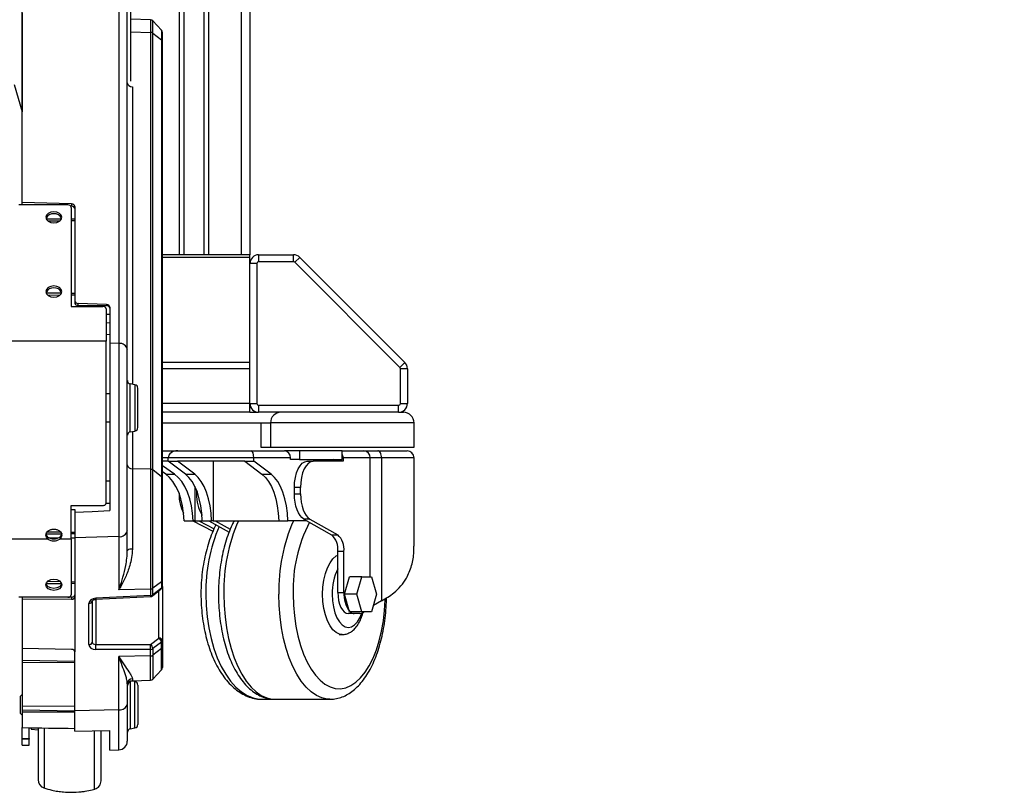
# Model space of a CAD drawing. Header units: millimetres. Extents: x 0 to 420, y 0 to 297.
# Tile 25 of 30: x 317 to 356, y 138 to 169. Entities that reach past the tile are written whole.
import ezdxf

# ---------------------------------------------------------------- set-up
doc = ezdxf.new("R2010")
doc.units = ezdxf.units.MM
doc.layers.add('QUOTE', color=174, linetype='Continuous')
doc.styles.add('SLDTEXTSTYLE3', font='TXT', dxfattribs={"width": 0.75})
doc.dimstyles.new('SLDDIMSTYLE0', dxfattribs={"dimtxt": 3, "dimasz": 3, "dimexe": 0, "dimexo": 0.0625, "dimgap": 0.75, "dimtad": 1, "dimlfac": 7.187671, "dimrnd": 1e-09, "dimzin": 12, "dimdsep": 46, "dimtxsty": 'SLDTEXTSTYLE3', "dimsah": 1, "dimcen": 0.09, "dimadec": 0, "dimazin": 3, "dimtfac": 1, "dimtdec": 3, "dimtofl": 0, "dimtmove": 0, "dimatfit": 3, "dimfxl": 0, "dimfrac": 2, "dimtolj": 1, "dimtzin": 12, "dimarcsym": 0})

# ---------------------------------------------------------------- blocks, each defined once
blk = doc.blocks.new('_D')
at = {"layer": 'QUOTE'}
for p, q in [((295.83, 192.686), (316.977, 192.686)), ((316.977, 192.686), (355.703, 192.686))]:
    blk.add_line(p, q, dxfattribs=at)
for points in [[(295.83, 192.686), (298.83, 192.186), (298.83, 193.186)], [(316.977, 192.686), (313.977, 193.186), (313.977, 192.186)]]:
    blk.add_solid(points, dxfattribs=at)
at = {"layer": 'QUOTE', "insert": (349.053, 196.553), "char_height": 3, "attachment_point": 1, "style": 'SLDTEXTSTYLE3'}
blk.add_mtext('152', dxfattribs=at)

msp = doc.modelspace()

# ---------------------------------------------------------------- linework, layer by layer
at = {"color": 7, "linetype": 'Continuous', "lineweight": 25}
for p, q in [((323.0781, 264.1957), (323.0781, 159.1547)), ((323.2519, 264.1957), (323.2519, 159.1547)), ((324.0589, 264.1957), (324.0589, 159.1547)), ((324.2328, 264.1957), (324.2328, 159.1547)), ((325.5337, 264.1957), (325.5337, 159.1547)), ((325.8815, 264.1957), (325.8815, 159.1547)), ((316.8382, 161.2353), (316.8382, 170.286)), ((321.1512, 166.0552), (321.1512, 170.2611)), ((320.6764, 170.1439), (320.6764, 155.6314)), ((321.012, 155.3856), (321.012, 169.894)), ((316.836, 168.7762), (316.836, 164.8411)), ((321.9286, 168.4994), (321.1512, 168.5265)), ((321.9286, 168.4994), (321.9286, 167.9978)), ((322.3659, 168.0901), (322.0255, 168.4552)), ((322.0255, 167.9652), (322.0255, 168.4552)), ((321.1512, 168.0178), (321.9286, 167.9978)), ((321.9286, 167.9978), (321.9286, 150.6336)), ((322.0255, 150.601), (322.0255, 167.9652)), ((322.0255, 167.9652), (322.3659, 167.6961)), ((322.3659, 168.0901), (322.3659, 167.6961)), ((322.4033, 167.6261), (322.4033, 167.9952)), ((322.3659, 167.6961), (322.3659, 150.3318)), ((322.4033, 150.2619), (322.4033, 167.6261)), ((316.5116, 165.9201), (316.836, 164.8411)), ((321.2134, 165.8377), (321.2134, 154.0083)), ((318.7872, 161.1751), (316.8382, 161.2353)), ((316.8382, 161.1369), (316.8382, 161.2353)), ((318.6469, 161.1369), (316.6991, 161.1369)), ((318.7872, 161.0877), (318.7674, 161.0877)), ((318.786, 161.0385), (318.786, 157.1034)), ((318.7872, 161.1751), (318.7872, 161.0877)), ((318.9251, 161.0734), (318.9251, 157.3195)), ((318.3873, 160.575), (317.792, 160.5781)), ((317.8511, 160.5023), (318.3393, 160.5108)), ((318.9251, 160.5723), (318.786, 160.573)), ((318.786, 160.5186), (318.9251, 160.521)), ((325.8815, 159.1547), (322.4033, 159.1547)), ((325.8815, 159.0528), (322.4033, 159.0528)), ((325.8815, 159.0528), (325.8815, 159.1547)), ((325.8815, 158.8069), (325.8815, 159.0528)), ((326.2293, 159.1547), (326.2293, 158.8764)), ((326.2293, 159.1547), (327.6156, 159.1547)), ((327.6156, 158.8764), (327.6156, 159.1547)), ((327.8616, 159.0528), (327.6648, 158.8561)), ((327.8616, 159.0528), (332.0403, 154.8741)), ((326.1597, 158.8069), (325.8815, 158.8069)), ((325.8815, 153.2418), (325.8815, 158.8069)), ((326.1597, 158.8069), (326.1597, 153.2418)), ((327.6156, 158.8764), (326.2293, 158.8764)), ((331.8436, 154.6773), (327.6648, 158.8561)), ((318.3873, 157.6237), (317.792, 157.6267)), ((317.8511, 157.5509), (318.3393, 157.5594)), ((318.9251, 157.621), (318.786, 157.6217)), ((318.786, 157.5672), (318.9251, 157.5697)), ((318.9251, 157.3195), (318.9251, 157.2364)), ((318.786, 157.1034), (320.0381, 157.1034)), ((320.1797, 157.1764), (319.0618, 157.2178)), ((319.0618, 157.1389), (319.0618, 157.2178)), ((320.1797, 157.132), (319.0618, 157.1389)), ((320.1773, 157.005), (320.1773, 155.7261)), ((320.1797, 157.1764), (320.1797, 157.132)), ((320.3164, 157.0747), (320.3164, 155.6402)), ((320.1773, 156.7956), (320.3164, 156.7931)), ((320.3164, 156.4398), (320.1773, 156.4466)), ((320.3164, 155.9783), (320.1773, 155.9801)), ((320.1773, 155.7261), (292.6301, 155.7261)), ((320.1773, 149.3072), (320.1773, 155.7261)), ((320.3164, 155.6402), (320.3164, 148.9838)), ((320.6764, 155.6314), (320.3164, 155.6402)), ((320.6764, 155.6314), (320.6764, 147.9507)), ((321.012, 148.1965), (321.012, 155.3856)), ((325.8815, 154.8741), (322.4033, 154.8741)), ((325.8815, 154.6281), (322.4033, 154.6281)), ((331.8436, 154.6773), (332.0403, 154.8741)), ((331.8639, 153.2418), (331.8639, 154.6281)), ((332.1422, 154.6281), (331.8639, 154.6281)), ((332.1422, 154.6281), (332.1422, 153.2418)), ((321.3144, 153.9905), (321.127, 154.0236)), ((321.127, 152.3956), (321.127, 154.0236)), ((321.3144, 153.9905), (321.3144, 152.1494)), ((321.4294, 152.5159), (321.4294, 153.8535)), ((320.3164, 153.6264), (320.1773, 153.6264)), ((325.8815, 153.2418), (322.4033, 153.2418)), ((325.8815, 152.894), (325.8815, 153.2418)), ((325.8815, 153.2418), (326.1597, 153.2418)), ((326.2293, 153.1722), (331.7944, 153.1722)), ((326.2293, 153.1722), (326.2293, 152.894)), ((331.7944, 152.894), (331.7944, 153.1722)), ((331.8639, 153.2418), (332.1422, 153.2418)), ((325.8815, 152.894), (322.4033, 152.894)), ((325.8815, 152.894), (326.2293, 152.894)), ((331.7944, 152.894), (326.2293, 152.894)), ((331.7944, 152.894), (331.9892, 152.894)), ((320.1773, 152.5134), (320.3164, 152.5134)), ((321.127, 152.1163), (321.127, 152.3956)), ((321.4294, 152.2864), (321.4294, 152.5159)), ((322.4033, 152.4766), (326.7023, 152.4766)), ((326.3197, 152.4766), (326.3197, 151.5027)), ((326.7023, 152.4766), (326.7023, 151.5027)), ((332.0457, 152.4766), (326.7023, 152.4766)), ((332.4065, 152.4766), (332.0457, 152.4766)), ((332.4065, 151.5027), (332.4065, 152.4766)), ((321.127, 152.1163), (321.3144, 152.1494)), ((321.2134, 152.1316), (321.2134, 150.652)), ((326.3197, 151.5027), (326.7023, 151.5027)), ((326.7023, 151.5027), (332.0457, 151.5027)), ((332.0457, 151.5027), (332.4065, 151.5027)), ((322.4033, 151.3636), (323.016, 151.3636)), ((322.6375, 151.0853), (322.4033, 151.0853)), ((322.6375, 150.9462), (322.6375, 151.0853)), ((326.0402, 151.0853), (322.6375, 151.0853)), ((323.016, 151.3636), (325.9326, 151.3636)), ((325.9326, 151.3636), (327.2534, 151.3636)), ((326.0402, 150.9462), (326.0402, 151.0853)), ((327.4965, 151.0853), (326.0402, 151.0853)), ((327.8611, 151.3636), (327.2534, 151.3636)), ((327.4965, 151.0158), (327.4965, 151.0853)), ((327.8611, 151.3636), (327.8611, 151.0158)), ((329.5544, 151.3636), (327.8611, 151.3636)), ((329.5544, 151.3636), (330.4164, 151.3636)), ((329.5544, 151.0158), (329.5544, 151.3636)), ((329.5883, 151.0853), (329.5883, 150.9462)), ((330.6595, 151.0853), (329.5883, 151.0853)), ((330.4164, 151.3636), (330.9618, 151.3636)), ((331.114, 151.0853), (330.6595, 151.0853)), ((330.6595, 146.355), (330.6595, 151.0853)), ((330.9618, 151.3636), (332.1283, 151.3636)), ((331.114, 151.0853), (331.114, 145.3984)), ((332.4065, 151.0853), (331.114, 151.0853)), ((332.4065, 147.5755), (332.4065, 151.0853)), ((322.6375, 150.9462), (322.4033, 150.9462)), ((322.8877, 150.4322), (322.4033, 150.7606)), ((322.6375, 150.9462), (323.0021, 150.9462)), ((323.3251, 150.4322), (322.6375, 150.9462)), ((325.6756, 150.9462), (323.0021, 150.9462)), ((323.6896, 150.4322), (323.0021, 150.9462)), ((324.4245, 150.9462), (324.4245, 148.581)), ((325.6756, 150.9462), (326.0402, 150.9462)), ((325.6756, 150.9462), (326.3632, 150.4322)), ((326.7278, 150.4322), (326.0402, 150.9462)), ((327.8611, 151.0158), (327.4965, 151.0158)), ((327.8611, 151.0158), (329.5544, 151.0158)), ((328.1599, 150.9462), (328.4029, 150.9462)), ((329.5883, 150.9462), (328.4029, 150.9462)), ((329.1899, 151.0158), (329.0242, 150.9462)), ((329.3453, 151.0158), (329.3453, 150.9462)), ((321.9286, 150.6336), (321.2134, 150.652)), ((321.2134, 150.652), (321.2134, 147.4529)), ((321.9286, 150.6336), (321.9286, 145.8665)), ((322.0255, 145.8977), (322.0255, 150.601)), ((322.3659, 150.3318), (322.0255, 150.601)), ((322.3659, 150.3318), (322.3659, 146.1559)), ((322.5356, 150.4322), (322.4033, 150.5218)), ((322.5356, 150.4322), (322.8877, 150.4322)), ((323.3251, 150.4322), (323.6896, 150.4322)), ((326.3632, 150.4322), (326.7278, 150.4322)), ((320.3164, 150.1615), (320.1773, 150.1598)), ((322.4033, 146.223), (322.4033, 150.2619)), ((323.698, 149.9426), (323.698, 148.581)), ((327.6519, 149.6549), (327.6519, 149.9027)), ((327.8949, 149.9027), (327.6519, 149.9027)), ((327.8949, 149.6549), (327.8949, 149.9027)), ((323.0684, 149.6726), (323.0684, 149.6549)), ((323.0684, 149.6549), (323.0751, 149.6549)), ((323.7631, 149.7947), (323.7631, 149.6549)), ((323.7631, 149.6549), (323.8143, 149.6549)), ((327.6519, 149.6549), (327.8949, 149.6549)), ((318.786, 147.8559), (318.786, 149.1835)), ((318.786, 149.1835), (320.0381, 149.1835)), ((320.3164, 149.2699), (320.1653, 149.2662)), ((318.9251, 149.0348), (318.9251, 148.9271)), ((318.9251, 148.9271), (318.9251, 147.9074)), ((323.2712, 148.581), (323.6233, 148.581)), ((323.6126, 148.581), (324.4166, 148.1699)), ((323.698, 148.581), (323.6233, 148.581)), ((323.698, 148.581), (323.9922, 148.581)), ((323.8474, 148.581), (324.4611, 148.2672)), ((323.9922, 148.581), (324.3568, 148.581)), ((324.2566, 148.581), (325.0547, 148.131)), ((324.4245, 148.581), (324.3568, 148.581)), ((324.4245, 148.581), (327.0303, 148.581)), ((324.4996, 148.581), (325.1007, 148.2421)), ((327.0303, 148.581), (327.3949, 148.581)), ((328.1061, 148.581), (327.3949, 148.581)), ((328.2685, 148.6487), (328.0254, 148.6487)), ((328.0254, 148.6487), (329.1301, 148.0258)), ((328.2685, 148.6487), (329.3731, 148.0258)), ((318.3583, 148.1245), (317.8316, 148.1337)), ((317.857, 147.9346), (317.857, 147.8559)), ((318.3237, 147.9346), (318.3237, 147.8559)), ((318.9251, 148.1146), (318.786, 148.117)), ((320.6764, 147.9507), (318.9251, 147.9074)), ((320.6764, 147.9507), (320.6764, 145.8356)), ((321.012, 147.406), (321.012, 148.1965)), ((329.1301, 148.0258), (329.3731, 148.0258)), ((317.857, 147.8559), (294.9503, 147.8559)), ((318.2604, 147.8963), (317.9158, 147.8985)), ((318.786, 147.8559), (318.3237, 147.8559)), ((318.9251, 147.8922), (318.786, 147.8931)), ((318.786, 147.8559), (318.786, 145.6424)), ((318.9251, 147.9074), (318.9251, 145.5584)), ((329.6222, 147.355), (329.3791, 147.355)), ((329.3791, 145.7289), (329.3791, 147.355)), ((329.6222, 145.7289), (329.6222, 147.355)), ((317.7868, 146.09), (318.3928, 146.0931)), ((318.3524, 146.1571), (317.8371, 146.1661)), ((318.9251, 146.1471), (318.786, 146.1495)), ((318.786, 146.0951), (318.9251, 146.0958)), ((322.3659, 146.1559), (322.0255, 145.8977)), ((322.3659, 146.1559), (322.3659, 145.9065)), ((322.4033, 145.9736), (322.4033, 146.223)), ((322.4033, 145.9736), (322.4033, 143.8161)), ((329.6485, 145.6594), (329.8441, 146.355)), ((330.3302, 146.355), (329.8441, 146.355)), ((330.1346, 145.6594), (330.3302, 146.355)), ((330.3302, 146.355), (330.7212, 146.355)), ((330.7212, 146.355), (330.9168, 145.6594)), ((321.9286, 145.6088), (319.755, 145.5014)), ((321.9286, 145.8665), (320.6764, 145.8356)), ((321.9286, 145.8665), (321.9286, 145.6088)), ((321.9286, 145.6088), (321.9306, 145.5681)), ((322.0095, 145.5975), (322.3499, 145.8641)), ((322.3659, 145.9065), (322.0255, 145.64)), ((322.0255, 145.64), (322.0255, 145.8977)), ((322.269, 143.9144), (322.269, 145.8007)), ((329.3791, 145.7289), (329.6222, 145.7289)), ((330.1346, 145.6594), (329.6485, 145.6594)), ((329.8441, 144.9637), (329.6485, 145.6594)), ((330.3302, 144.9637), (330.1346, 145.6594)), ((330.9168, 145.6594), (330.7212, 144.9637)), ((318.6469, 145.544), (316.6991, 145.544)), ((316.8382, 145.544), (316.8382, 145.4738)), ((316.8382, 145.4738), (318.7872, 145.4617)), ((316.8382, 145.4738), (316.8382, 143.5062)), ((318.7872, 145.544), (318.6469, 145.544)), ((318.7872, 145.544), (318.7872, 145.4617)), ((318.9251, 145.5584), (318.9251, 143.37)), ((319.4865, 143.658), (319.4865, 145.2982)), ((319.6208, 145.3965), (319.6208, 143.7563)), ((319.755, 145.5014), (319.757, 145.4608)), ((319.755, 145.4606), (319.755, 143.6647)), ((319.757, 145.4608), (321.9306, 145.5681)), ((331.114, 145.3984), (330.7914, 145.2133)), ((330.0286, 144.8942), (329.7855, 144.8942)), ((330.3302, 144.9637), (329.8441, 144.9637)), ((330.2465, 144.8942), (330.0286, 144.8942)), ((330.7212, 144.9637), (330.3302, 144.9637)), ((329.432, 144.0594), (329.5535, 144.0594)), ((329.5535, 144.0594), (329.5412, 144.0596)), ((319.755, 143.6647), (321.9286, 143.6647)), ((321.9286, 143.6647), (322.269, 143.9144)), ((322.3659, 143.749), (322.0255, 143.4992)), ((322.3659, 143.4997), (322.3659, 143.749)), ((322.4033, 143.8161), (322.4033, 143.5668)), ((318.7872, 143.4701), (316.8382, 143.5062)), ((316.8382, 143.5062), (316.8382, 143.0354)), ((318.9251, 141.021), (318.9251, 143.37)), ((321.9286, 143.468), (319.755, 143.468)), ((321.9286, 143.2103), (321.9286, 143.468)), ((322.3659, 143.4997), (322.0255, 143.2415)), ((322.0255, 143.4992), (322.0255, 143.2415)), ((322.0255, 143.2415), (322.0255, 142.2878)), ((322.3659, 142.6529), (322.3659, 143.4997)), ((322.4033, 143.5668), (322.4033, 142.7477)), ((316.8382, 143.0354), (318.9251, 142.999)), ((316.8382, 143.0354), (316.8382, 142.937)), ((318.9251, 142.9477), (316.8382, 142.937)), ((316.8382, 142.937), (316.8382, 141.2154)), ((321.9286, 143.2103), (320.6764, 143.1794)), ((320.6764, 141.0642), (320.6764, 143.1794)), ((321.9286, 142.2436), (321.9286, 143.2103)), ((322.0255, 142.2878), (322.3659, 142.6529)), ((321.012, 142.1005), (321.012, 141.31)), ((321.127, 142.1965), (321.127, 140.5903)), ((321.3144, 142.1852), (321.1657, 142.2114)), ((321.2134, 142.3037), (321.2134, 142.2186)), ((321.2134, 142.2186), (321.9286, 142.2436)), ((321.3144, 140.344), (321.3144, 142.1852)), ((316.8382, 141.6785), (316.7687, 141.6089)), ((321.4294, 142.0482), (321.4294, 140.7106)), ((316.7687, 140.9203), (316.7687, 141.6089)), ((321.012, 141.31), (321.012, 139.8211)), ((326.3724, 141.4856), (326.88, 141.4856)), ((326.88, 141.4856), (329.0674, 141.4856)), ((316.7687, 140.9203), (316.8382, 140.8507)), ((318.9251, 141.2025), (316.8382, 141.2154)), ((316.8382, 141.2154), (316.8382, 141.0679)), ((316.8382, 141.0679), (318.9251, 141.0314)), ((316.8382, 141.0679), (316.8382, 140.9841)), ((316.8382, 140.9841), (316.8382, 140.3582)), ((320.6764, 141.0642), (318.9251, 141.021)), ((318.9251, 140.2182), (318.9251, 141.021)), ((320.6764, 139.4735), (320.6764, 141.0642)), ((321.127, 140.5903), (321.127, 140.311)), ((321.4294, 140.7106), (321.4294, 140.4811)), ((316.8382, 139.9304), (316.8382, 140.3582)), ((317.1165, 139.9304), (317.1165, 140.3539)), ((317.186, 140.3528), (317.186, 140.2907)), ((317.186, 140.2907), (317.4643, 140.2664)), ((317.7039, 140.3448), (317.7039, 137.959)), ((319.7135, 137.9124), (319.7135, 140.2233)), ((320.3164, 139.461), (320.3164, 140.2406)), ((321.127, 140.311), (321.3144, 140.344)), ((316.8382, 139.9304), (317.1165, 139.9304)), ((316.8382, 139.8957), (316.8382, 139.9304)), ((317.1165, 139.8957), (316.8382, 139.8957)), ((316.8382, 139.655), (316.8382, 139.8957)), ((317.1165, 139.9304), (317.1165, 139.8957)), ((317.1165, 139.655), (317.1165, 139.8957)), ((316.8382, 139.655), (317.1165, 139.655)), ((320.3164, 139.461), (320.6764, 139.4735))]:
    msp.add_line(p, q, dxfattribs=at)
at = {"color": 7, "linetype": 'Continuous', "lineweight": 25, "flags": 128}
for points in [[(318.4034, 160.645), (318.3796, 160.7297), (318.3117, 160.8015), (318.2102, 160.8495), (318.0904, 160.8664), (317.9706, 160.8495), (317.869, 160.8015), (317.8012, 160.7297), (317.7773, 160.645), (317.8012, 160.5603), (317.869, 160.4885), (317.9706, 160.4405), (318.0904, 160.4237), (318.2102, 160.4405), (318.3117, 160.4885), (318.3796, 160.5603), (318.4034, 160.645)], [(318.4034, 157.6937), (318.3796, 157.7784), (318.3117, 157.8502), (318.2102, 157.8982), (318.0904, 157.915), (317.9706, 157.8982), (317.869, 157.8502), (317.8012, 157.7784), (317.7773, 157.6937), (317.8012, 157.609), (317.869, 157.5372), (317.9706, 157.4892), (318.0904, 157.4723), (318.2102, 157.4892), (318.3117, 157.5372), (318.3796, 157.609), (318.4034, 157.6937)], [(331.114, 151.0853), (331.111, 151.1396), (331.1024, 151.1918), (331.0883, 151.2399), (331.0694, 151.2821), (331.0463, 151.3167), (331.02, 151.3424), (330.9915, 151.3582), (330.9618, 151.3636)], [(327.6519, 149.9027), (327.6616, 150.1063), (327.6905, 150.3021), (327.7375, 150.4825), (327.8007, 150.6406), (327.8777, 150.7703), (327.9655, 150.8668), (328.0608, 150.9261), (328.1599, 150.9462)], [(328.4029, 150.9462), (328.3038, 150.9261), (328.2085, 150.8668), (328.1207, 150.7703), (328.0437, 150.6406), (327.9805, 150.4825), (327.9336, 150.3021), (327.9047, 150.1063), (327.8949, 149.9027)], [(323.2712, 148.581), (323.2507, 148.8833), (323.2068, 149.1768), (323.1404, 149.4553), (323.0529, 149.7127), (322.9462, 149.9437), (322.8227, 150.1434), (322.6848, 150.3073), (322.5356, 150.4322)], [(323.6233, 148.581), (323.6028, 148.8833), (323.5589, 149.1768), (323.4925, 149.4553), (323.405, 149.7127), (323.2984, 149.9437), (323.1748, 150.1434), (323.0369, 150.3073), (322.8877, 150.4322)], [(323.9922, 148.581), (323.9736, 148.8833), (323.9337, 149.1768), (323.8735, 149.4553), (323.7942, 149.7127), (323.6975, 149.9437), (323.5854, 150.1434), (323.4604, 150.3073), (323.3251, 150.4322)], [(324.3568, 148.581), (324.3382, 148.8833), (324.2983, 149.1768), (324.2381, 149.4553), (324.1588, 149.7127), (324.0621, 149.9437), (323.95, 150.1434), (323.825, 150.3073), (323.6896, 150.4322)], [(326.3632, 150.4322), (326.4985, 150.3073), (326.6235, 150.1434), (326.7356, 149.9437), (326.8323, 149.7127), (326.9116, 149.4553), (326.9719, 149.1768), (327.0117, 148.8833), (327.0303, 148.581)], [(327.3949, 148.581), (327.3763, 148.8833), (327.3364, 149.1768), (327.2762, 149.4553), (327.1969, 149.7127), (327.1002, 149.9437), (326.9881, 150.1434), (326.8631, 150.3073), (326.7278, 150.4322)], [(328.0254, 148.6487), (327.9478, 148.7068), (327.8757, 148.79), (327.8112, 148.8961), (327.7559, 149.0222), (327.7113, 149.1651), (327.6786, 149.321), (327.6586, 149.4857), (327.6519, 149.6549)], [(327.8949, 149.6549), (327.9016, 149.4857), (327.9216, 149.321), (327.9544, 149.1651), (327.999, 149.0222), (328.0542, 148.8961), (328.1188, 148.79), (328.1908, 148.7068), (328.2685, 148.6487)], [(318.9251, 148.9271), (319.6101, 148.955), (320.3164, 148.9838)], [(328.7745, 145.6594), (328.7871, 145.945), (328.8242, 146.2216), (328.8848, 146.48), (328.9669, 146.712), (329.0678, 146.9103), (329.1844, 147.0683), (329.3128, 147.181), (329.3791, 147.2187)], [(317.7773, 146.0359), (317.8012, 146.1206), (317.869, 146.1924), (317.9706, 146.2404), (318.0904, 146.2573), (318.2102, 146.2404), (318.3117, 146.1924), (318.3796, 146.1206), (318.4034, 146.0359), (318.3796, 145.9512), (318.3117, 145.8794), (318.2102, 145.8314), (318.0904, 145.8146), (317.9706, 145.8314), (317.869, 145.8794), (317.8012, 145.9512), (317.7773, 146.0359)], [(318.3984, 146.0753), (318.3796, 146.0299), (318.3117, 145.9581), (318.2102, 145.9101), (318.0904, 145.8933), (317.9706, 145.9101), (317.869, 145.9581), (317.8012, 146.0299), (317.7823, 146.0753)], [(324.1317, 145.6594), (324.1448, 145.2081), (324.184, 144.7621), (324.2489, 144.3267), (324.3388, 143.9068), (324.4524, 143.5075), (324.5886, 143.1335), (324.7456, 142.789), (324.9218, 142.4782), (325.1149, 142.2047), (325.3228, 141.9718), (325.543, 141.782), (325.7729, 141.6377), (326.0099, 141.5405), (326.251, 141.4917), (326.3724, 141.4856)], [(324.8479, 145.6594), (324.8598, 145.2081), (324.8954, 144.7621), (324.9543, 144.3267), (325.0357, 143.9068), (325.1388, 143.5075), (325.2622, 143.1335), (325.4047, 142.789), (325.5644, 142.4782), (325.7396, 142.2047), (325.9281, 141.9718), (326.1278, 141.782), (326.3363, 141.6377), (326.5512, 141.5405), (326.7699, 141.4917), (326.88, 141.4856)], [(329.0596, 141.4856), (328.9574, 141.4917), (328.7386, 141.5405), (328.5238, 141.6377), (328.3153, 141.782), (328.1156, 141.9718), (327.927, 142.2047), (327.7519, 142.4782), (327.5921, 142.789), (327.4497, 143.1335), (327.3262, 143.5075), (327.2232, 143.9068), (327.1417, 144.3267), (327.0829, 144.7621), (327.0473, 145.2081), (327.0353, 145.6594)], [(327.6031, 145.6594), (327.615, 145.2312), (327.6507, 144.8085), (327.7095, 144.397), (327.7908, 144.0019), (327.8934, 143.6285), (328.0162, 143.2815), (328.1574, 142.9655), (328.3152, 142.6846), (328.4876, 142.4425), (328.6722, 142.2424), (328.8668, 142.0868), (329.0688, 141.9778), (329.2755, 141.9167), (329.4842, 141.9045), (329.6922, 141.9412), (329.8969, 142.0263), (330.0955, 142.1589), (330.2854, 142.3371), (330.4643, 142.5585), (330.6296, 142.8204), (330.7794, 143.1194), (330.9115, 143.4514), (331.0244, 143.8122), (331.1166, 144.1971), (331.1867, 144.6011), (331.234, 145.0188), (331.2578, 145.4449), (331.2588, 145.4828)], [(329.5412, 144.0596), (329.4489, 144.0739), (329.3128, 144.1377), (329.1844, 144.2504), (329.0678, 144.4085), (328.9669, 144.6067), (328.8848, 144.8387), (328.8242, 145.0972), (328.7871, 145.3737), (328.7745, 145.6594)], [(329.1531, 145.6594), (329.1654, 145.4015), (329.202, 145.1536), (329.2615, 144.9251), (329.3415, 144.7248), (329.439, 144.5604), (329.5503, 144.4383), (329.671, 144.3631), (329.7965, 144.3377), (329.9221, 144.3631), (330.0428, 144.4383), (330.154, 144.5604), (330.2516, 144.7248), (330.3268, 144.9106)], [(329.3791, 145.7289), (329.3869, 145.5661), (329.4101, 145.4095), (329.4476, 145.2652), (329.4982, 145.1387), (329.5597, 145.0348), (329.63, 144.9577), (329.7062, 144.9102), (329.7855, 144.8942)], [(330.3538, 144.9238), (330.3925, 144.946), (330.4222, 144.9637)], [(318.9251, 140.2182), (319.6101, 140.2292), (320.3164, 140.2406)]]:
    msp.add_lwpolyline(points, dxfattribs=at)
at = {"color": 7, "linetype": 'Continuous', "lineweight": 25}
for centre, radius, start, end in [((321.9237, 168.3603), 0.1391, 43, 88), ((321.9274, 167.8337), 0.1641, 53.2811, 89.57455), ((322.2642, 167.9952), 0.1391, 0, 43), ((322.313, 167.6228), 0.0903, 2.07854, 54.15061), ((316.786, 164.826), 0.0522, 0.07173, 16.83734), ((318.6643, 161.0139), 0.1242, 11.42175, 98.04947), ((318.0561, 160.4939), 0.2957, 83.34789, 157.80215), ((318.1246, 160.4939), 0.2957, 22.19785, 96.65211), ((326.2293, 158.8069), 0.3478, 90, 180), ((327.6156, 158.8069), 0.3478, 45, 90), ((326.2293, 158.8069), 0.0696, 90, 180), ((327.6156, 158.8069), 0.0696, 45, 90), ((318.0561, 157.5426), 0.2957, 83.34789, 157.80215), ((318.1246, 157.5426), 0.2957, 22.19785, 96.65211), ((320.0555, 156.9804), 0.1242, 11.42175, 98.04947), ((320.7113, 155.327), 0.3064, 11.02808, 96.54647), ((331.7944, 154.6281), 0.0696, 0, 45), ((331.7944, 154.6281), 0.3478, 360, 45), ((321.1512, 154.1606), 0.1391, 180, 260), ((321.2903, 153.8535), 0.1391, 0, 80), ((326.2293, 153.2418), 0.3478, 180, 270), ((326.2293, 153.2418), 0.0696, 180, 270), ((331.7944, 153.2418), 0.0696, 270, 0), ((331.7944, 153.2418), 0.3478, 270, 360), ((327.1197, 152.4766), 0.4174, 90, 180), ((331.9892, 152.4766), 0.4174, 0, 90), ((321.2903, 152.2864), 0.1391, 280, 0), ((321.1512, 151.9793), 0.1391, 100, 180), ((327.2346, 151.1018), 0.2624, 356.39789, 85.8753), ((329.2795, 151.0864), 0.3088, 359.80262, 27.08447), ((330.3975, 151.1018), 0.2624, 356.39789, 85.8753), ((332.1283, 151.0853), 0.2783, 0, 90), ((321.1949, 150.8365), 0.1855, 189.55485, 275.72363), ((321.9274, 150.4695), 0.1641, 53.2811, 89.57455), ((322.313, 150.2586), 0.0903, 2.07854, 54.15061), ((324.586, 149.6073), 1.5183, 178.20342, 208.40545), ((325.3085, 149.5921), 1.5467, 177.67116, 210.87821), ((330.8085, 145.7467), 6.6774, 157.0243, 180.74914), ((331.7141, 145.8128), 6.8679, 156.23018, 181.28033), ((333.9016, 145.8128), 6.8679, 156.23018, 181.28033), ((333.5075, 145.8335), 5.9069, 152.91528, 181.68933), ((318.0904, 148.2602), 0.4006, 234.37449, 305.62551), ((320.7113, 148.2551), 0.3064, 263.45353, 348.97192), ((328.585, 147.4418), 0.7988, 353.75808, 46.97393), ((328.8281, 147.4418), 0.7988, 353.75808, 46.97393), ((318.0904, 148.1815), 0.4006, 234.37449, 305.62551), ((321.1671, 147.1959), 0.2611, 79.77656, 126.42438), ((331.2247, 145.7221), 2.0726, 152.93281, 181.73523), ((322.2642, 145.9736), 0.1391, 308.05995, 0), ((322.3177, 146.2267), 0.0857, 304.2609, 357.49706), ((322.3177, 145.9774), 0.0857, 304.2609, 357.49706), ((318.6643, 145.667), 0.1242, 261.95053, 348.57825), ((321.9277, 146.0351), 0.1687, 270.29598, 305.4268), ((321.9277, 145.7774), 0.1687, 270.29598, 305.4268), ((321.9237, 145.7071), 0.1391, 272.82728, 308.05995), ((321.9777, 145.6337), 0.0482, 311.30341, 7.43709), ((322.3181, 145.9003), 0.0482, 311.30341, 7.43709), ((330.7401, 145.6553), 1.1204, 176.23437, 216.14714), ((319.5005, 145.4199), 0.1226, 263.45353, 348.97192), ((330.0427, 145.1515), 0.2577, 226.76756, 266.86293), ((330.244, 145.1122), 0.218, 270.6424, 300.24028), ((319.5005, 143.7798), 0.1226, 263.45353, 348.97192), ((317.4192, 143.5663), 2.3379, 357.5898, 2.4102), ((319.5927, 143.5663), 2.3379, 357.5898, 2.4102), ((321.8049, 143.4811), 0.2213, 4.69512, 56.02727), ((322.283, 143.7926), 0.1226, 11.02808, 96.54647), ((322.1454, 143.7309), 0.2213, 4.69512, 56.02727), ((322.3177, 143.8198), 0.0857, 304.2609, 357.49706), ((321.9277, 143.6367), 0.1687, 270.29598, 305.4268), ((321.9277, 143.3789), 0.1687, 270.29598, 305.4268), ((322.3177, 143.5705), 0.0857, 304.2609, 357.49706), ((322.2642, 142.7477), 0.1391, 317, 0), ((321.2179, 142.0979), 0.2059, 91.23323, 179.28252), ((321.2207, 142.0101), 0.2087, 92, 180), ((321.2903, 142.0482), 0.1391, 0, 80), ((321.9237, 142.3827), 0.1391, 272, 317), ((320.7113, 141.3687), 0.3064, 263.45353, 348.97192), ((321.1512, 140.174), 0.1391, 100, 180), ((321.2903, 140.4811), 0.1391, 280, 0), ((320.6642, 139.8211), 0.3478, 272, 0), ((317.8121, 138.2896), 0.3478, 180, 251.8738), ((319.6208, 138.2476), 0.3478, 285.46601, 0)]:
    msp.add_arc(centre, radius, start, end, dxfattribs=at)
for centre, major_axis, ratio, start_param, end_param in [((321.2207, 165.9852), (0.2087, -0.0049), 0.7075829, 3.1583225, 4.6942123), ((318.786, 161.0768), (0.139, -0.0069), 0.7062466, 0.0348218, 1.5968915), ((318.786, 160.9893), (0.1391, 0.0017), 0.7070529, 6.27446, 7.8365297), ((319.0643, 157.3161), (0.139, -0.0069), 0.7062466, 3.1764145, 4.7297575), ((319.0643, 157.2372), (0.1391, 0.0017), 0.7070529, 3.1328673, 4.6862104), ((320.1773, 157.0781), (0.139, -0.0069), 0.7062466, 0.0348218, 1.5881649), ((320.1773, 157.0336), (0.1391, 0.0017), 0.7070529, 6.27446, 7.827803), ((323.016, 151.0853), (0.3785, 0), 0.7351107, 1.5707963, 3.1415927), ((325.9326, 151.0853), (0, 0.2783), 0.3866227, 4.712389, 6.2831853), ((420.4298, 154.0534), (366.63, 4.5257), 0.0106876, 4.4313389, 4.4317338), ((218.6149, 151.791), (265.7303, 0), 0.0151169, 5.0948838, 5.0972866), ((218.6149, 151.791), (265.7303, 0), 0.0151169, 5.0989065, 5.0994718), ((318.786, 145.6424), (0.1391, -0.0017), 0.7070529, 4.7298409, 6.2919106), ((318.786, 145.5601), (0.1391, -0.0034), 0.7068915, 4.7385583, 6.300628), ((319.7647, 145.305), (0.2781, 0.0137), 0.7062466, 1.5708811, 3.1067708), ((319.7647, 143.6649), (0.2781, 0.0137), 0.7062466, 3.1067708, 4.6426606), ((319.7599, 143.7632), (0.1388, 0.0136), 0.7036908, 3.0725327, 4.6084224), ((318.786, 143.3718), (0.1391, -0.0034), 0.7068915, 0.0174427, 1.5795123), ((248.6724, 145.1013), (280.7579, 0), 0.0151169, 4.9576322, 4.965302), ((420.4298, 142.8389), (366.63, -4.5257), 0.0106876, 4.4260689, 4.4319977)]:
    msp.add_ellipse(centre, major_axis=major_axis, ratio=ratio, start_param=start_param, end_param=end_param, dxfattribs=at)
for points, knots in [([(320.0381, 149.1835), (320.057, 149.1868), (320.0925, 149.1929), (320.1373, 149.2195), (320.1673, 149.2591), (320.1738, 149.2905), (320.1773, 149.3072)], [0, 0, 0, 0, 0.267918, 0.5029074, 0.7363008, 1, 1, 1, 1]), ([(324.5332, 148.4251), (324.4815, 148.3169), (324.3769, 148.098), (324.2464, 147.7357), (324.1359, 147.3517), (324.0494, 146.9503), (323.9866, 146.5362), (323.9489, 146.121), (323.9387, 145.8272), (323.9384, 145.6759), (323.9383, 145.6594)], [0, 0, 0, 0, 0.1395377, 0.2823273, 0.4247128, 0.5666971, 0.7083472, 0.8497573, 0.9835871, 1, 1, 1, 1]), ([(325.2573, 148.581), (325.2289, 148.5276), (325.1463, 148.3721), (325.0306, 148.0827), (324.9095, 147.7197), (324.8103, 147.3348), (324.7321, 146.9339), (324.6763, 146.5205), (324.6405, 146.0944), (324.636, 145.8058), (324.6337, 145.6594)], [0, 0, 0, 0, 0.06992905, 0.20362735, 0.33679036, 0.4693776, 0.60146163, 0.73315458, 0.86457706, 1, 1, 1, 1]), ([(317.7773, 148.007), (317.7835, 148.0397), (317.7951, 148.1007), (317.8523, 148.1694), (317.9131, 148.2096), (317.9674, 148.2334), (318.0271, 148.2475), (318.0899, 148.2519), (318.1528, 148.2477), (318.2124, 148.2337), (318.2668, 148.21), (318.3284, 148.1693), (318.3873, 148.1011), (318.3979, 148.0399), (318.4034, 148.0078)], [0, 0, 0, 0, 0.1333888, 0.2491716, 0.3133154, 0.3746961, 0.4360115, 0.4999681, 0.5636927, 0.6249177, 0.686372, 0.7507553, 0.8693187, 1, 1, 1, 1]), ([(317.857, 147.8559), (317.8369, 147.879), (317.7969, 147.9251), (317.7838, 147.9798), (317.7773, 148.007)], [0, 0, 0, 0, 0.50258472, 1, 1, 1, 1]), ([(317.857, 147.9346), (317.8363, 147.957), (317.8043, 147.9916), (317.7931, 148.033), (317.7891, 148.0476)], [0, 0, 0, 0, 0.648447, 1, 1, 1, 1]), ([(318.4034, 148.0834), (318.3968, 148.0563), (318.3837, 148.0023), (318.3437, 147.9571), (318.3237, 147.9346)], [0, 0, 0, 0, 0.50168313, 1, 1, 1, 1]), ([(318.4034, 148.0078), (318.3969, 147.9801), (318.3838, 147.9251), (318.3437, 147.8789), (318.3237, 147.8559)], [0, 0, 0, 0, 0.5025423, 1, 1, 1, 1]), ([(331.114, 145.3984), (331.2866, 145.4984), (331.5854, 145.6714), (331.8954, 145.9855), (332.1468, 146.3421), (332.3245, 146.7955), (332.4071, 147.2293), (332.3992, 147.4986), (332.3969, 147.5755)], [0, 0, 0, 0, 0.1976444, 0.3420946, 0.486653, 0.7003647, 0.9143907, 1, 1, 1, 1]), ([(321.2134, 147.4529), (321.207, 147.34), (321.194, 147.1138), (321.096, 146.7331), (320.9414, 146.3257), (320.7831, 146.0212), (320.6941, 145.866), (320.6769, 145.8365), (320.6764, 145.8356)], [0, 0, 0, 0, 0.1795771, 0.3596141, 0.6453465, 0.9315015, 0.9977848, 1, 1, 1, 1]), ([(320.6764, 145.8356), (320.6767, 145.8366), (320.6875, 145.8677), (320.7427, 146.0294), (320.8409, 146.3383), (320.9379, 146.7324), (320.9991, 147.0915), (321.0077, 147.3008), (321.012, 147.406)], [0, 0, 0, 0, 0.002287, 0.0690984, 0.3554206, 0.6447075, 0.8214394, 1, 1, 1, 1]), ([(323.9383, 145.6594), (323.939, 145.584), (323.941, 145.3663), (323.9632, 145.0075), (324.0127, 144.5888), (324.0866, 144.1806), (324.184, 143.7871), (324.3046, 143.4121), (324.4478, 143.0592), (324.6128, 142.7322), (324.7992, 142.4346), (325.0058, 142.1704), (325.2311, 141.9438), (325.4724, 141.7592), (325.7258, 141.6192), (325.9863, 141.5294), (326.1983, 141.4867), (326.3215, 141.4901), (326.3566, 141.491)], [0, 0, 0, 0, 0.0355409, 0.1025963, 0.1697262, 0.2369623, 0.3043597, 0.3719739, 0.4398553, 0.5080376, 0.5765127, 0.6451783, 0.7136517, 0.7813913, 0.8477478, 0.912265, 0.9749658, 1, 1, 1, 1]), ([(324.6337, 145.6594), (324.6343, 145.5844), (324.6362, 145.3675), (324.6562, 145.01), (324.701, 144.5925), (324.768, 144.1856), (324.8563, 143.7933), (324.9657, 143.4192), (325.0956, 143.067), (325.2459, 142.7401), (325.4162, 142.4419), (325.6062, 142.176), (325.815, 141.947), (326.0405, 141.7598), (326.279, 141.6179), (326.5251, 141.5279), (326.7237, 141.4858), (326.8379, 141.4898), (326.8691, 141.4909)], [0, 0, 0, 0, 0.0354395, 0.1024504, 0.1695378, 0.2367404, 0.3041236, 0.3717577, 0.4397163, 0.5080673, 0.5768493, 0.6460146, 0.7152289, 0.7837311, 0.8505348, 0.9148693, 0.9767187, 1, 1, 1, 1]), ([(319.6208, 145.3965), (319.6207, 145.3965), (319.6206, 145.3967), (319.6241, 145.4067), (319.6459, 145.4276), (319.6816, 145.4467), (319.7217, 145.4579), (319.7476, 145.46), (319.757, 145.4608)], [0, 0, 0, 0, 0.1428753, 0.3663776, 0.5400648, 0.719899, 0.8986636, 1, 1, 1, 1]), ([(329.0571, 141.4909), (329.1063, 141.49), (329.2355, 141.4878), (329.442, 141.5336), (329.6712, 141.6209), (329.8915, 141.7505), (330.1026, 141.9202), (330.3033, 142.1308), (330.4912, 142.3811), (330.6636, 142.6682), (330.8182, 142.9877), (330.9532, 143.3348), (331.0677, 143.7051), (331.1611, 144.0947), (331.2333, 144.4995), (331.2823, 144.9157), (331.3081, 145.2591), (331.3094, 145.4628), (331.3098, 145.5244)], [0, 0, 0, 0, 0.0372985, 0.0977803, 0.1585253, 0.2206529, 0.2848903, 0.3513726, 0.4196271, 0.4888692, 0.5583744, 0.6276934, 0.6967193, 0.7654532, 0.8339411, 0.9022435, 0.970423, 1, 1, 1, 1]), ([(329.5346, 144.0611), (329.5384, 144.0605), (329.5956, 144.0519), (329.7078, 144.0751), (329.8581, 144.1332), (329.9947, 144.2316), (330.1188, 144.3644), (330.229, 144.535), (330.3199, 144.7285), (330.3626, 144.8748), (330.3823, 144.9426)], [0, 0, 0, 0, 0.0095313, 0.1425715, 0.2732583, 0.4073286, 0.5502184, 0.7032965, 0.8626011, 1, 1, 1, 1]), ([(321.012, 142.1005), (321.0079, 142.1491), (320.9997, 142.2464), (320.9379, 142.4543), (320.8418, 142.7281), (320.743, 142.992), (320.6875, 143.1478), (320.6767, 143.1784), (320.6764, 143.1794)], [0, 0, 0, 0, 0.1775403, 0.355297, 0.6430085, 0.9309032, 0.9977131, 1, 1, 1, 1]), ([(320.6764, 143.1794), (320.6769, 143.1784), (320.6941, 143.1499), (320.7831, 143.0048), (320.9414, 142.7693), (321.096, 142.545), (321.194, 142.3926), (321.207, 142.3333), (321.2134, 142.3037)], [0, 0, 0, 0, 0.0022152, 0.0684985, 0.3546535, 0.6403859, 0.8204229, 1, 1, 1, 1]), ([(317.4643, 140.3485), (317.4643, 140.1891), (317.4643, 139.8405), (317.4643, 139.3732), (317.4643, 138.9636), (317.4643, 138.6499), (317.4643, 138.4235), (317.4643, 138.3199), (317.4643, 138.2877), (317.4643, 138.2918), (317.4643, 138.2927)], [0, 0, 0, 0, 0.1355611, 0.29631978, 0.45066185, 0.59628137, 0.74190088, 0.89624295, 0.97673531, 1, 1, 1, 1]), ([(319.9686, 138.2617), (319.9686, 138.261), (319.9686, 138.2594), (319.9686, 138.3871), (319.9686, 138.612), (319.9686, 138.9316), (319.9686, 139.2735), (319.9686, 139.5947), (319.9686, 139.8839), (319.9686, 140.1075), (319.9686, 140.235)], [0, 0, 0, 0, 0.1067082, 0.2655797, 0.4154727, 0.5653657, 0.7242372, 0.8070916, 0.889926, 1, 1, 1, 1]), ([(317.6978, 137.9614), (317.8025, 137.9298), (317.982, 137.8756), (318.2447, 137.8265), (318.5023, 137.7934), (318.684, 137.7889), (318.786, 137.7864)], [0, 0, 0, 0, 0.2964582, 0.5076814, 0.7236785, 1, 1, 1, 1]), ([(318.786, 137.7864), (318.9162, 137.7903), (319.1015, 137.7959), (319.376, 137.8352), (319.5583, 137.8686), (319.6828, 137.9061), (319.719, 137.917)], [0, 0, 0, 0, 0.4130184, 0.5876226, 0.8799327, 1, 1, 1, 1])]:
    msp.add_open_spline(points, degree=3, knots=knots, dxfattribs=at)

# ---------------------------------------------------------------- dimensions: what is measured, and where the dimension line sits
at = {"layer": 'QUOTE'}
dim = msp.add_linear_dim(base=(316.9773, 192.6855), p1=(295.83, 167.5656), p2=(316.9773, 170.2611), dimstyle='SLDDIMSTYLE0', dxfattribs=at)
dim.commit()
dim.dimension.update_dxf_attribs({"geometry": '_D', "text_midpoint": (352.3776, 192.6855), "dimtype": 160})

doc.saveas('drawing.dxf')
